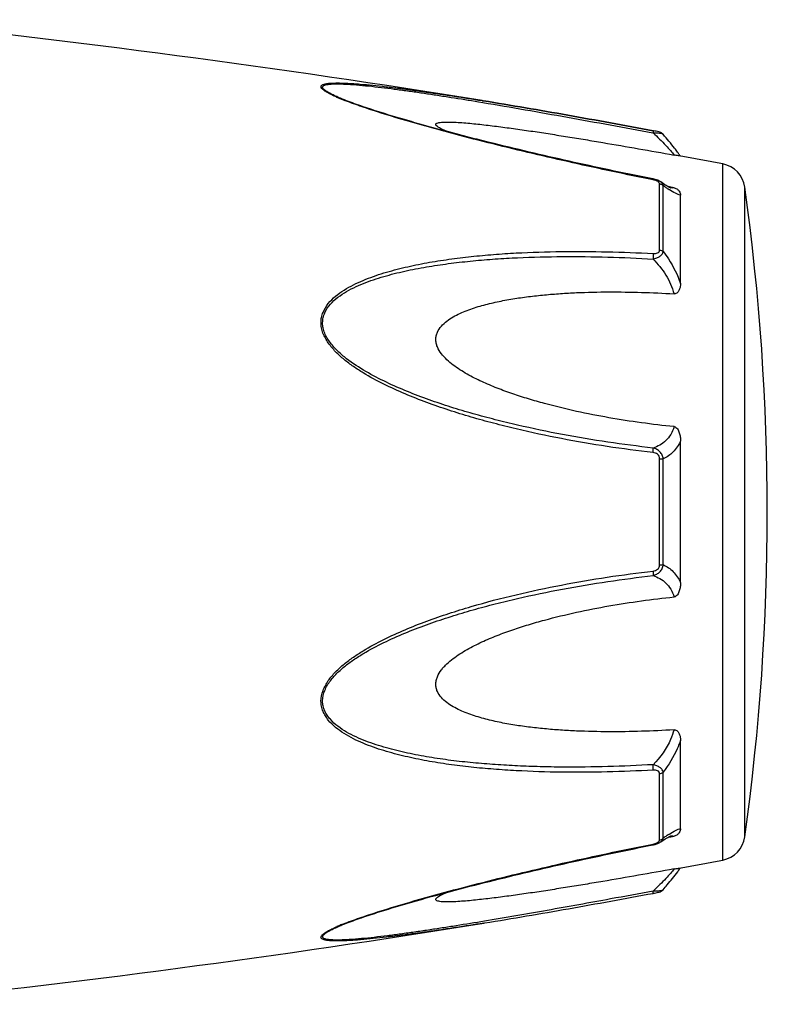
# Model space of a CAD drawing. Header units: millimetres. Extents: x 17747 to 112039, y -74980 to 446921.
# Tile 72 of 256: x 45292 to 45328, y -71153 to -71107. Entities that reach past the tile are written whole.
import ezdxf

# ---------------------------------------------------------------- set-up
doc = ezdxf.new("R2010")
doc.units = ezdxf.units.MM

msp = doc.modelspace()

# ---------------------------------------------------------------- linework, layer by layer
at = {"color": 0, "linetype": 'Continuous'}
for p, q in [((45307.321, -71110.435), (45307.318, -71110.434)), ((45313.856, -71110.6), (45314.066, -71110.635)), ((45314.031, -71110.545), (45314.05, -71110.548)), ((45314.05, -71110.548), (45314.079, -71110.553)), ((45314.079, -71110.553), (45314.05, -71110.548)), ((45322.116, -71112.072), (45322.134, -71112.076)), ((45322.153, -71111.974), (45322.137, -71111.971)), ((45322.613, -71112.143), (45322.613, -71112.143)), ((45325.434, -71146.557), (45325.434, -71113.548)), ((45322.141, -71114.262), (45321.965, -71114.227)), ((45322.441, -71117.63), (45322.441, -71114.488)), ((45322.493, -71114.397), (45322.492, -71114.397)), ((45322.5, -71114.402), (45322.493, -71114.397)), ((45322.619, -71117.702), (45322.619, -71114.578)), ((45322.977, -71114.65), (45322.848, -71114.625)), ((45322.966, -71114.686), (45322.966, -71114.686)), ((45323.127, -71114.679), (45322.977, -71114.65)), ((45326.484, -71145.458), (45326.484, -71114.647)), ((45323.434, -71119.212), (45323.434, -71115.028)), ((45323.434, -71133.4), (45323.434, -71126.688)), ((45322.441, -71132.564), (45322.441, -71127.523)), ((45322.619, -71132.549), (45322.619, -71127.538)), ((45323.434, -71145.069), (45323.434, -71140.88)), ((45322.441, -71145.607), (45322.441, -71142.462)), ((45322.619, -71145.517), (45322.619, -71142.39)), ((45322.491, -71145.7), (45322.492, -71145.699)), ((45322.492, -71145.699), (45322.5, -71145.693)), ((45322.845, -71145.473), (45322.972, -71145.448)), ((45322.965, -71145.412), (45322.965, -71145.412)), ((45322.972, -71145.448), (45323.127, -71145.419)), ((45321.949, -71145.872), (45322.141, -71145.834)), ((45307.342, -71149.655), (45307.344, -71149.654)), ((45314.107, -71149.548), (45314.155, -71149.54))]:
    msp.add_line(p, q, dxfattribs=at)
for centre, radius, start, end in [((45233.96, -71604.092), 500, 80.7849, 84.13647), ((45310.779, -71102.054), 9.088, 246.3609, 247.4013), ((45311.754, -71099.702), 11.634, 247.4181, 248.2786), ((45315.172, -71118.992), 10.1, 35.6084, 36.4199), ((45233.96, -71604.092), 499, 79.43712, 79.67776), ((45316.227, -71118.238), 8.803, 35.0395, 35.6116), ((45325.196, -71114.826), 1.3, 7.906, 79.4371), ((45321.864, -71115.658), 1.423, 75.2287, 78.791), ((45326.22, -71109.614), 6.132, 236.1693, 237.1241), ((45323.073, -71114.132), 0.564, 259.0707, 259.9327), ((45215.548, -71130.053), 112, 352.09404, 7.90596), ((45326.473, -71150.887), 6.609, 122.6489, 124.009), ((45322.356, -71145.607), 0.085, 350.9157, 359.9563), ((45328.266, -71153.532), 9.805, 124.0491, 125.1691), ((45325.196, -71145.279), 1.3, 280.5629, 352.094), ((45321.843, -71144.336), 1.527, 281.267, 282.0205), ((45233.96, -70656.013), 499, 280.32291, 280.56288), ((45315.26, -71141.185), 9.986, 323.6208, 324.6909), ((45316.541, -71142.097), 8.414, 324.7207, 325.0122), ((45320.662, -71140.142), 8.129, 280.4499, 280.9409), ((45233.96, -70656.013), 500, 275.86353, 279.22391), ((45310.855, -71158.217), 9.277, 112.3067, 113.5832), ((45311.815, -71160.538), 11.789, 111.7794, 112.3431)]:
    msp.add_arc(centre, radius, start, end, dxfattribs=at)
for points, knots in [([(45307.135, -71110.38), (45307.057, -71110.346), (45306.91, -71110.278), (45306.709, -71110.175), (45306.567, -71110.088), (45306.477, -71110.018), (45306.422, -71109.963), (45306.385, -71109.9), (45306.404, -71109.842), (45306.438, -71109.81), (45306.486, -71109.784), (45306.55, -71109.762), (45306.626, -71109.744), (45306.749, -71109.725), (45306.924, -71109.712), (45307.156, -71109.707), (45307.409, -71109.711), (45307.677, -71109.722), (45307.958, -71109.74), (45308.348, -71109.769), (45308.851, -71109.817), (45309.468, -71109.885), (45310.099, -71109.962), (45310.74, -71110.047), (45311.388, -71110.138), (45312.043, -71110.234), (45312.925, -71110.368), (45313.588, -71110.473), (45314.031, -71110.545)], [0, 0, 0, 0, 0.02948, 0.055907, 0.078214, 0.087353, 0.094931, 0.105555, 0.109954, 0.115017, 0.121315, 0.129009, 0.138057, 0.148338, 0.172058, 0.199047, 0.228459, 0.259634, 0.292171, 0.325754, 0.395293, 0.467136, 0.540634, 0.615369, 0.691049, 0.767475, 0.844512, 1, 1, 1, 1]), ([(45307.318, -71110.434), (45307.237, -71110.4), (45307.083, -71110.334), (45306.869, -71110.231), (45306.711, -71110.143), (45306.606, -71110.074), (45306.545, -71110.026), (45306.501, -71109.981), (45306.474, -71109.938), (45306.469, -71109.894), (45306.49, -71109.856), (45306.529, -71109.828), (45306.583, -71109.805), (45306.652, -71109.787), (45306.766, -71109.767), (45306.934, -71109.753), (45307.157, -71109.749), (45307.402, -71109.755), (45307.758, -71109.772), (45308.227, -71109.808), (45308.809, -71109.867), (45309.411, -71109.937), (45310.026, -71110.016), (45310.651, -71110.102), (45311.282, -71110.194), (45311.92, -71110.29), (45312.779, -71110.424), (45313.424, -71110.529), (45313.856, -71110.6)], [0, 0, 0, 0, 0.03089, 0.059177, 0.083881, 0.094457, 0.103528, 0.11093, 0.116684, 0.121223, 0.125685, 0.131127, 0.137993, 0.146338, 0.156051, 0.17896, 0.205464, 0.234539, 0.265468, 0.331155, 0.400252, 0.471609, 0.544574, 0.618731, 0.693793, 0.769568, 0.845928, 1, 1, 1, 1]), ([(45321.965, -71114.227), (45320.691, -71113.972), (45318.786, -71113.57), (45316.259, -71112.987), (45314.689, -71112.607), (45313.441, -71112.293), (45312.513, -71112.05), (45311.594, -71111.801), (45310.685, -71111.546), (45309.792, -71111.283), (45308.924, -71111.013), (45308.1, -71110.737), (45307.569, -71110.539), (45307.318, -71110.434)], [0, 0, 0, 0, 0.25737, 0.385747, 0.513657, 0.577329, 0.64069, 0.703648, 0.766063, 0.827658, 0.887975, 0.946116, 1, 1, 1, 1]), ([(45322.135, -71114.299), (45320.862, -71114.045), (45318.957, -71113.644), (45316.431, -71113.061), (45314.551, -71112.606), (45312.996, -71112.209), (45311.765, -71111.875), (45310.561, -71111.538), (45309.383, -71111.186), (45308.25, -71110.811), (45307.708, -71110.614), (45307.449, -71110.51)], [0, 0, 0, 0, 0.256646, 0.384673, 0.512244, 0.638988, 0.701822, 0.764153, 0.886175, 0.944757, 1, 1, 1, 1]), ([(45314.066, -71110.635), (45315.403, -71110.857), (45318.088, -71111.328), (45320.769, -71111.821), (45322.116, -71112.072)], [0, 0, 0, 0, 0.497132, 1, 1, 1, 1]), ([(45314.079, -71110.553), (45315.417, -71110.77), (45318.104, -71111.233), (45320.786, -71111.722), (45322.135, -71111.972)], [0, 0, 0, 0, 0.496975, 1, 1, 1, 1]), ([(45322.137, -71111.971), (45320.788, -71111.722), (45318.105, -71111.233), (45315.417, -71110.77), (45314.079, -71110.553)], [0, 0, 0, 0, 0.502936, 1, 1, 1, 1]), ([(45312.335, -71112.001), (45312.286, -71111.98), (45312.193, -71111.94), (45312.064, -71111.877), (45311.958, -71111.816), (45311.888, -71111.764), (45311.851, -71111.723), (45311.836, -71111.696), (45311.833, -71111.669), (45311.844, -71111.645), (45311.867, -71111.626), (45311.913, -71111.603), (45311.993, -71111.583), (45312.106, -71111.568), (45312.294, -71111.558), (45312.559, -71111.56), (45312.899, -71111.576), (45313.26, -71111.603), (45313.636, -71111.638), (45314.022, -71111.68), (45314.414, -71111.725), (45314.812, -71111.775), (45315.214, -71111.828), (45315.755, -71111.902), (45316.438, -71112.001), (45317.262, -71112.127), (45318.091, -71112.258), (45318.925, -71112.395), (45320.042, -71112.582), (45321.443, -71112.824), (45322.565, -71113.024), (45323.127, -71113.126)], [0, 0, 0, 0, 0.013224, 0.025246, 0.035584, 0.043707, 0.046793, 0.049242, 0.051265, 0.053246, 0.055591, 0.058505, 0.066098, 0.075763, 0.087038, 0.112872, 0.141444, 0.171707, 0.203125, 0.235343, 0.268137, 0.301392, 0.33501, 0.368911, 0.437385, 0.506544, 0.576211, 0.646269, 0.71663, 0.85801, 1, 1, 1, 1]), ([(45322.137, -71111.971), (45322.139, -71111.972), (45322.141, -71111.985), (45322.141, -71112.002), (45322.139, -71112.036), (45322.136, -71112.061), (45322.134, -71112.076)], [0, 0, 0, 0, 0.078563, 0.274425, 0.586251, 1, 1, 1, 1]), ([(45322.134, -71112.076), (45322.19, -71112.074), (45322.294, -71112.073), (45322.435, -71112.082), (45322.532, -71112.1), (45322.588, -71112.123), (45322.607, -71112.136), (45322.613, -71112.143)], [0, 0, 0, 0, 0.33971, 0.636245, 0.862204, 0.94183, 1, 1, 1, 1]), ([(45322.134, -71112.076), (45322.344, -71112.267), (45322.628, -71112.547), (45322.95, -71112.905), (45323.076, -71113.058), (45323.127, -71113.126)], [0, 0, 0, 0, 0.588807, 0.825815, 1, 1, 1, 1]), ([(45322.613, -71112.143), (45322.584, -71112.11), (45322.517, -71112.061), (45322.402, -71112.026), (45322.283, -71111.999), (45322.199, -71111.983), (45322.153, -71111.974)], [0, 0, 0, 0, 0.265729, 0.479644, 0.722816, 1, 1, 1, 1]), ([(45323.299, -71112.996), (45323.251, -71112.931), (45323.031, -71112.64), (45322.799, -71112.357), (45322.613, -71112.143)], [0, 0, 0, 0, 0.221481, 1, 1, 1, 1]), ([(45323.373, -71113.168), (45323.361, -71113.166), (45323.279, -71113.152), (45323.197, -71113.138), (45323.127, -71113.126)], [0, 0, 0, 0, 0.14802, 1, 1, 1, 1]), ([(45322.135, -71114.299), (45322.136, -71114.294), (45322.137, -71114.285), (45322.14, -71114.273), (45322.14, -71114.267), (45322.142, -71114.262), (45322.141, -71114.262)], [0, 0, 0, 0, 0.428218, 0.741394, 0.932956, 1, 1, 1, 1]), ([(45322.275, -71114.338), (45322.264, -71114.334), (45322.218, -71114.318), (45322.171, -71114.307), (45322.135, -71114.299)], [0, 0, 0, 0, 0.246414, 1, 1, 1, 1]), ([(45322.344, -71114.369), (45322.339, -71114.366), (45322.317, -71114.354), (45322.293, -71114.345), (45322.275, -71114.338)], [0, 0, 0, 0, 0.241505, 1, 1, 1, 1]), ([(45322.412, -71114.421), (45322.408, -71114.416), (45322.388, -71114.396), (45322.364, -71114.38), (45322.344, -71114.369)], [0, 0, 0, 0, 0.225244, 1, 1, 1, 1]), ([(45322.492, -71114.397), (45322.481, -71114.389), (45322.437, -71114.361), (45322.389, -71114.338), (45322.352, -71114.323)], [0, 0, 0, 0, 0.247211, 1, 1, 1, 1]), ([(45322.441, -71114.488), (45322.441, -71114.483), (45322.438, -71114.458), (45322.425, -71114.435), (45322.412, -71114.421)], [0, 0, 0, 0, 0.225175, 1, 1, 1, 1]), ([(45322.441, -71114.488), (45322.458, -71114.491), (45322.523, -71114.506), (45322.585, -71114.542), (45322.619, -71114.578)], [0, 0, 0, 0, 0.258764, 1, 1, 1, 1]), ([(45322.619, -71114.578), (45322.613, -71114.543), (45322.582, -71114.472), (45322.525, -71114.42), (45322.493, -71114.397)], [0, 0, 0, 0, 0.468978, 1, 1, 1, 1]), ([(45322.834, -71114.617), (45322.809, -71114.603), (45322.696, -71114.535), (45322.586, -71114.462), (45322.5, -71114.402)], [0, 0, 0, 0, 0.212027, 1, 1, 1, 1]), ([(45322.807, -71114.707), (45322.791, -71114.697), (45322.728, -71114.655), (45322.666, -71114.611), (45322.619, -71114.578)], [0, 0, 0, 0, 0.242177, 1, 1, 1, 1]), ([(45322.97, -71114.687), (45322.973, -71114.687), (45322.975, -71114.688), (45322.98, -71114.689), (45322.972, -71114.686), (45322.967, -71114.684), (45322.948, -71114.677), (45322.927, -71114.667), (45322.899, -71114.653), (45322.868, -71114.636), (45322.846, -71114.624), (45322.834, -71114.617)], [0, 0, 0, 0, 0.050729, 0.053439, 0.064665, 0.125059, 0.230112, 0.374221, 0.553235, 0.763061, 1, 1, 1, 1]), ([(45323.434, -71115.028), (45323.397, -71115.021), (45323.315, -71114.997), (45323.13, -71114.913), (45322.99, -71114.827), (45322.892, -71114.764)], [0, 0, 0, 0, 0.189472, 0.420855, 1, 1, 1, 1]), ([(45323.127, -71114.679), (45323.117, -71114.683), (45323.067, -71114.699), (45323.014, -71114.694), (45322.974, -71114.687)], [0, 0, 0, 0, 0.213215, 1, 1, 1, 1]), ([(45323.127, -71114.679), (45323.159, -71114.685), (45323.217, -71114.702), (45323.305, -71114.755), (45323.378, -71114.832), (45323.425, -71114.931), (45323.434, -71114.997), (45323.434, -71115.028)], [0, 0, 0, 0, 0.19482, 0.35748, 0.608365, 0.813655, 1, 1, 1, 1]), ([(45322.134, -71127.235), (45321.408, -71127.152), (45319.958, -71126.959), (45317.792, -71126.59), (45315.999, -71126.204), (45314.573, -71125.849), (45313.508, -71125.557), (45312.452, -71125.23), (45311.407, -71124.866), (45310.375, -71124.461), (45309.365, -71124.003), (45308.552, -71123.562), (45307.932, -71123.161), (45307.489, -71122.831), (45307.08, -71122.463), (45306.73, -71122.05), (45306.508, -71121.66), (45306.41, -71121.325), (45306.386, -71121.071), (45306.412, -71120.822), (45306.508, -71120.508), (45306.726, -71120.154), (45307.081, -71119.807), (45307.49, -71119.518), (45307.933, -71119.273), (45308.556, -71118.991), (45309.371, -71118.705), (45310.38, -71118.439), (45311.411, -71118.229), (45312.457, -71118.063), (45313.512, -71117.934), (45314.576, -71117.836), (45316.005, -71117.742), (45317.801, -71117.689), (45319.966, -71117.702), (45321.411, -71117.759), (45322.135, -71117.799)], [0, 0, 0, 0, 0.063635, 0.127396, 0.191296, 0.223303, 0.255348, 0.287434, 0.319562, 0.351727, 0.383919, 0.416107, 0.432182, 0.448215, 0.464156, 0.479907, 0.495291, 0.502793, 0.510127, 0.517331, 0.52445, 0.538608, 0.552922, 0.567437, 0.582127, 0.596956, 0.626929, 0.657232, 0.687777, 0.718508, 0.74939, 0.780398, 0.811517, 0.874045, 0.936883, 1, 1, 1, 1]), ([(45322.134, -71118.057), (45322.194, -71118.043), (45322.308, -71118.009), (45322.459, -71117.932), (45322.572, -71117.831), (45322.612, -71117.744), (45322.619, -71117.702)], [0, 0, 0, 0, 0.291894, 0.562609, 0.798475, 1, 1, 1, 1]), ([(45322.135, -71117.799), (45322.172, -71117.801), (45322.245, -71117.8), (45322.346, -71117.777), (45322.425, -71117.718), (45322.441, -71117.658), (45322.441, -71117.63)], [0, 0, 0, 0, 0.287056, 0.554503, 0.787456, 1, 1, 1, 1]), ([(45322.441, -71117.63), (45322.458, -71117.632), (45322.521, -71117.644), (45322.583, -71117.671), (45322.619, -71117.702)], [0, 0, 0, 0, 0.266982, 1, 1, 1, 1]), ([(45322.619, -71117.702), (45322.705, -71117.814), (45323.034, -71118.284), (45323.293, -71118.804), (45323.434, -71119.212)], [0, 0, 0, 0, 0.246978, 1, 1, 1, 1]), ([(45322.133, -71127.018), (45321.416, -71126.937), (45319.982, -71126.75), (45317.839, -71126.394), (45316.066, -71126.021), (45314.654, -71125.679), (45313.6, -71125.399), (45312.553, -71125.086), (45311.517, -71124.736), (45310.492, -71124.348), (45309.487, -71123.91), (45308.514, -71123.406), (45307.746, -71122.909), (45307.19, -71122.44), (45306.886, -71122.105), (45306.686, -71121.81), (45306.568, -71121.577), (45306.489, -71121.331), (45306.462, -71121.08), (45306.491, -71120.834), (45306.594, -71120.526), (45306.825, -71120.186), (45307.191, -71119.859), (45307.608, -71119.589), (45308.055, -71119.361), (45308.522, -71119.166), (45309.002, -71118.996), (45309.659, -71118.797), (45310.498, -71118.594), (45311.521, -71118.402), (45312.558, -71118.253), (45313.604, -71118.137), (45314.657, -71118.05), (45316.071, -71117.97), (45317.849, -71117.93), (45319.989, -71117.953), (45321.419, -71118.015), (45322.134, -71118.057)], [0, 0, 0, 0, 0.063589, 0.127295, 0.191136, 0.223111, 0.255121, 0.287171, 0.319267, 0.351401, 0.383569, 0.41575, 0.447866, 0.463844, 0.479652, 0.487454, 0.495134, 0.502662, 0.51, 0.517195, 0.524298, 0.538439, 0.552765, 0.567303, 0.582017, 0.596869, 0.611832, 0.626888, 0.657217, 0.687781, 0.718525, 0.749415, 0.780427, 0.811548, 0.874072, 0.936899, 1, 1, 1, 1]), ([(45322.135, -71117.799), (45322.14, -71117.839), (45322.143, -71117.925), (45322.138, -71118.011), (45322.134, -71118.057)], [0, 0, 0, 0, 0.467767, 1, 1, 1, 1]), ([(45322.134, -71118.057), (45322.365, -71118.285), (45322.774, -71118.796), (45323.045, -71119.397), (45323.127, -71119.711)], [0, 0, 0, 0, 0.500208, 1, 1, 1, 1]), ([(45323.127, -71126.006), (45322.61, -71125.954), (45321.579, -71125.831), (45320.037, -71125.59), (45318.502, -71125.291), (45317.234, -71124.984), (45316.228, -71124.695), (45315.48, -71124.454), (45314.741, -71124.184), (45314.016, -71123.878), (45313.429, -71123.583), (45312.979, -71123.312), (45312.656, -71123.089), (45312.356, -71122.84), (45312.092, -71122.558), (45311.924, -71122.286), (45311.848, -71122.049), (45311.828, -71121.869), (45311.848, -71121.692), (45311.923, -71121.47), (45312.091, -71121.226), (45312.357, -71120.991), (45312.658, -71120.796), (45312.98, -71120.632), (45313.431, -71120.443), (45314.02, -71120.255), (45314.744, -71120.079), (45315.483, -71119.942), (45316.23, -71119.835), (45316.985, -71119.753), (45317.744, -71119.691), (45318.762, -71119.635), (45320.042, -71119.608), (45321.583, -71119.629), (45322.612, -71119.678), (45323.127, -71119.711)], [0, 0, 0, 0, 0.063495, 0.12712, 0.190878, 0.25478, 0.286791, 0.31884, 0.350926, 0.383041, 0.415158, 0.431203, 0.447213, 0.463143, 0.478902, 0.4943, 0.5018, 0.509129, 0.516317, 0.523425, 0.537606, 0.551987, 0.566584, 0.581352, 0.596258, 0.626376, 0.656797, 0.687441, 0.718253, 0.749203, 0.780268, 0.811433, 0.874017, 0.936884, 1, 1, 1, 1]), ([(45323.434, -71119.212), (45323.434, -71119.264), (45323.426, -71119.367), (45323.391, -71119.492), (45323.343, -71119.586), (45323.292, -71119.651), (45323.221, -71119.703), (45323.158, -71119.713), (45323.127, -71119.711)], [0, 0, 0, 0, 0.238003, 0.476366, 0.597445, 0.721615, 0.853559, 1, 1, 1, 1]), ([(45323.127, -71126.006), (45323.089, -71126.136), (45322.989, -71126.376), (45322.755, -71126.675), (45322.463, -71126.89), (45322.245, -71126.983), (45322.133, -71127.018)], [0, 0, 0, 0, 0.272929, 0.523074, 0.761734, 1, 1, 1, 1]), ([(45323.127, -71126.006), (45323.16, -71126.01), (45323.226, -71126.036), (45323.294, -71126.113), (45323.343, -71126.201), (45323.391, -71126.326), (45323.426, -71126.489), (45323.434, -71126.621), (45323.434, -71126.687)], [0, 0, 0, 0, 0.125535, 0.252013, 0.377694, 0.502869, 0.751849, 1, 1, 1, 1]), ([(45322.619, -71127.538), (45322.613, -71127.475), (45322.579, -71127.35), (45322.469, -71127.192), (45322.314, -71127.078), (45322.195, -71127.033), (45322.133, -71127.018)], [0, 0, 0, 0, 0.250125, 0.500215, 0.750197, 1, 1, 1, 1]), ([(45322.134, -71127.235), (45322.138, -71127.193), (45322.141, -71127.121), (45322.139, -71127.048), (45322.133, -71127.018)], [0, 0, 0, 0, 0.583261, 1, 1, 1, 1]), ([(45323.434, -71126.688), (45323.347, -71126.877), (45323.123, -71127.218), (45322.79, -71127.454), (45322.619, -71127.538)], [0, 0, 0, 0, 0.522223, 1, 1, 1, 1]), ([(45322.441, -71127.523), (45322.441, -71127.485), (45322.426, -71127.406), (45322.353, -71127.311), (45322.249, -71127.256), (45322.173, -71127.24), (45322.134, -71127.235)], [0, 0, 0, 0, 0.249368, 0.500015, 0.750587, 1, 1, 1, 1]), ([(45322.441, -71127.523), (45322.458, -71127.523), (45322.517, -71127.526), (45322.577, -71127.53), (45322.619, -71127.538)], [0, 0, 0, 0, 0.284006, 1, 1, 1, 1]), ([(45322.134, -71133.068), (45322.195, -71133.053), (45322.315, -71133.008), (45322.469, -71132.894), (45322.579, -71132.736), (45322.613, -71132.612), (45322.619, -71132.549)], [0, 0, 0, 0, 0.249817, 0.499798, 0.74986, 1, 1, 1, 1]), ([(45322.135, -71132.851), (45322.173, -71132.847), (45322.249, -71132.831), (45322.353, -71132.775), (45322.426, -71132.68), (45322.441, -71132.602), (45322.441, -71132.564)], [0, 0, 0, 0, 0.249451, 0.500018, 0.750583, 1, 1, 1, 1]), ([(45322.441, -71132.564), (45322.458, -71132.563), (45322.517, -71132.561), (45322.577, -71132.556), (45322.619, -71132.549)], [0, 0, 0, 0, 0.284019, 1, 1, 1, 1]), ([(45322.619, -71132.549), (45322.79, -71132.633), (45323.123, -71132.87), (45323.347, -71133.211), (45323.434, -71133.4)], [0, 0, 0, 0, 0.477899, 1, 1, 1, 1]), ([(45322.134, -71142.292), (45321.411, -71142.332), (45319.965, -71142.391), (45317.8, -71142.407), (45316.004, -71142.346), (45314.576, -71142.253), (45313.511, -71142.158), (45312.456, -71142.028), (45311.41, -71141.86), (45310.38, -71141.65), (45309.371, -71141.384), (45308.555, -71141.098), (45307.933, -71140.815), (45307.49, -71140.569), (45307.081, -71140.28), (45306.785, -71139.988), (45306.595, -71139.721), (45306.482, -71139.503), (45306.41, -71139.266), (45306.377, -71138.931), (45306.469, -71138.501), (45306.728, -71138.036), (45307.08, -71137.623), (45307.489, -71137.256), (45307.931, -71136.925), (45308.552, -71136.524), (45309.366, -71136.084), (45310.375, -71135.625), (45311.407, -71135.22), (45312.453, -71134.858), (45313.861, -71134.423), (45315.639, -71133.956), (45317.794, -71133.502), (45319.959, -71133.13), (45321.409, -71132.935), (45322.135, -71132.851)], [0, 0, 0, 0, 0.063127, 0.125969, 0.188473, 0.219596, 0.250616, 0.281496, 0.312222, 0.342767, 0.373071, 0.403045, 0.417875, 0.432563, 0.447076, 0.461383, 0.468491, 0.475585, 0.482706, 0.489913, 0.504703, 0.520085, 0.535843, 0.551789, 0.567824, 0.583902, 0.616092, 0.648285, 0.680449, 0.712576, 0.744661, 0.808707, 0.872603, 0.936364, 1, 1, 1, 1]), ([(45322.133, -71142.034), (45321.418, -71142.075), (45319.988, -71142.138), (45318.202, -71142.159), (45316.778, -71142.135), (45315.715, -71142.095), (45314.657, -71142.034), (45313.603, -71141.951), (45312.557, -71141.836), (45311.52, -71141.683), (45310.497, -71141.493), (45309.493, -71141.249), (45308.679, -71140.987), (45308.054, -71140.725), (45307.607, -71140.497), (45307.191, -71140.227), (45306.885, -71139.952), (45306.686, -71139.695), (45306.566, -71139.484), (45306.488, -71139.252), (45306.453, -71138.921), (45306.553, -71138.495), (45306.826, -71138.043), (45307.19, -71137.645), (45307.606, -71137.294), (45308.053, -71136.978), (45308.675, -71136.595), (45309.488, -71136.175), (45310.493, -71135.736), (45311.517, -71135.348), (45312.555, -71135.001), (45313.601, -71134.688), (45314.655, -71134.404), (45316.066, -71134.062), (45317.841, -71133.698), (45319.983, -71133.338), (45321.417, -71133.149), (45322.134, -71133.068)], [0, 0, 0, 0, 0.063114, 0.125949, 0.157245, 0.188456, 0.219582, 0.250607, 0.281495, 0.312234, 0.342798, 0.373129, 0.40314, 0.417992, 0.432705, 0.447241, 0.461558, 0.468661, 0.475744, 0.482848, 0.490045, 0.504858, 0.520307, 0.536124, 0.552106, 0.56816, 0.584244, 0.616427, 0.648598, 0.680734, 0.712828, 0.744881, 0.776894, 0.808867, 0.872702, 0.936412, 1, 1, 1, 1]), ([(45322.135, -71132.851), (45322.139, -71132.893), (45322.142, -71132.965), (45322.14, -71133.038), (45322.134, -71133.068)], [0, 0, 0, 0, 0.582827, 1, 1, 1, 1]), ([(45322.134, -71133.068), (45322.246, -71133.104), (45322.464, -71133.197), (45322.755, -71133.413), (45322.989, -71133.711), (45323.089, -71133.952), (45323.127, -71134.081)], [0, 0, 0, 0, 0.238394, 0.476974, 0.727116, 1, 1, 1, 1]), ([(45323.434, -71133.401), (45323.434, -71133.467), (45323.426, -71133.599), (45323.391, -71133.762), (45323.343, -71133.887), (45323.294, -71133.975), (45323.226, -71134.051), (45323.16, -71134.078), (45323.127, -71134.081)], [0, 0, 0, 0, 0.248169, 0.497163, 0.622341, 0.748019, 0.874484, 1, 1, 1, 1]), ([(45323.127, -71140.38), (45322.612, -71140.413), (45321.583, -71140.461), (45320.042, -71140.483), (45318.762, -71140.455), (45317.744, -71140.398), (45316.985, -71140.337), (45316.23, -71140.254), (45315.483, -71140.147), (45314.744, -71140.009), (45314.02, -71139.834), (45313.431, -71139.645), (45312.98, -71139.456), (45312.658, -71139.292), (45312.356, -71139.097), (45312.091, -71138.862), (45311.922, -71138.618), (45311.847, -71138.396), (45311.828, -71138.218), (45311.848, -71138.038), (45311.925, -71137.802), (45312.058, -71137.585), (45312.222, -71137.39), (45312.405, -71137.206), (45312.657, -71136.998), (45312.979, -71136.774), (45313.429, -71136.504), (45314.016, -71136.209), (45314.741, -71135.902), (45315.48, -71135.633), (45316.228, -71135.391), (45317.234, -71135.103), (45318.502, -71134.796), (45320.037, -71134.497), (45321.579, -71134.257), (45322.61, -71134.134), (45323.127, -71134.081)], [0, 0, 0, 0, 0.063112, 0.125975, 0.188555, 0.219719, 0.250782, 0.281729, 0.312543, 0.343186, 0.373609, 0.403727, 0.418634, 0.433407, 0.448005, 0.462391, 0.476578, 0.483689, 0.490881, 0.498215, 0.505719, 0.521118, 0.528977, 0.536891, 0.552822, 0.568831, 0.584876, 0.616992, 0.649103, 0.681187, 0.713234, 0.745242, 0.809138, 0.87289, 0.93651, 1, 1, 1, 1]), ([(45323.127, -71140.38), (45323.086, -71140.535), (45322.869, -71141.148), (45322.479, -71141.691), (45322.133, -71142.034)], [0, 0, 0, 0, 0.247925, 1, 1, 1, 1]), ([(45323.127, -71140.38), (45323.158, -71140.378), (45323.221, -71140.388), (45323.293, -71140.44), (45323.343, -71140.506), (45323.391, -71140.599), (45323.426, -71140.725), (45323.434, -71140.828), (45323.434, -71140.879)], [0, 0, 0, 0, 0.146355, 0.278259, 0.402425, 0.523518, 0.761934, 1, 1, 1, 1]), ([(45323.434, -71140.88), (45323.387, -71141.016), (45323.176, -71141.55), (45322.879, -71142.048), (45322.619, -71142.39)], [0, 0, 0, 0, 0.251574, 1, 1, 1, 1]), ([(45322.619, -71142.39), (45322.612, -71142.348), (45322.572, -71142.26), (45322.459, -71142.159), (45322.308, -71142.081), (45322.193, -71142.048), (45322.133, -71142.034)], [0, 0, 0, 0, 0.201639, 0.43756, 0.708236, 1, 1, 1, 1]), ([(45322.134, -71142.292), (45322.139, -71142.252), (45322.142, -71142.166), (45322.138, -71142.08), (45322.133, -71142.034)], [0, 0, 0, 0, 0.467922, 1, 1, 1, 1]), ([(45322.441, -71142.462), (45322.441, -71142.434), (45322.424, -71142.373), (45322.346, -71142.314), (45322.244, -71142.291), (45322.172, -71142.29), (45322.134, -71142.292)], [0, 0, 0, 0, 0.212614, 0.445637, 0.713059, 1, 1, 1, 1]), ([(45322.441, -71142.462), (45322.458, -71142.459), (45322.521, -71142.448), (45322.583, -71142.42), (45322.619, -71142.39)], [0, 0, 0, 0, 0.267018, 1, 1, 1, 1]), ([(45322.908, -71145.322), (45323.003, -71145.261), (45323.139, -71145.179), (45323.318, -71145.099), (45323.398, -71145.075), (45323.434, -71145.069)], [0, 0, 0, 0, 0.577794, 0.80943, 1, 1, 1, 1]), ([(45323.434, -71145.069), (45323.434, -71145.1), (45323.425, -71145.166), (45323.378, -71145.265), (45323.305, -71145.343), (45323.217, -71145.395), (45323.159, -71145.413), (45323.127, -71145.419)], [0, 0, 0, 0, 0.186516, 0.391937, 0.642812, 0.805374, 1, 1, 1, 1]), ([(45322.274, -71145.758), (45322.28, -71145.756), (45322.304, -71145.747), (45322.326, -71145.736), (45322.343, -71145.728)], [0, 0, 0, 0, 0.257368, 1, 1, 1, 1]), ([(45322.297, -71145.793), (45322.314, -71145.788), (45322.382, -71145.763), (45322.447, -71145.73), (45322.491, -71145.7)], [0, 0, 0, 0, 0.254193, 1, 1, 1, 1]), ([(45322.343, -71145.728), (45322.356, -71145.72), (45322.397, -71145.695), (45322.434, -71145.654), (45322.44, -71145.62)], [0, 0, 0, 0, 0.308636, 1, 1, 1, 1]), ([(45322.441, -71145.607), (45322.458, -71145.604), (45322.523, -71145.589), (45322.585, -71145.553), (45322.619, -71145.517)], [0, 0, 0, 0, 0.258792, 1, 1, 1, 1]), ([(45322.492, -71145.699), (45322.525, -71145.676), (45322.582, -71145.624), (45322.613, -71145.552), (45322.619, -71145.517)], [0, 0, 0, 0, 0.53106, 1, 1, 1, 1]), ([(45322.5, -71145.693), (45322.531, -71145.672), (45322.639, -71145.599), (45322.748, -71145.528), (45322.83, -71145.482)], [0, 0, 0, 0, 0.283099, 1, 1, 1, 1]), ([(45322.83, -71145.482), (45322.859, -71145.465), (45322.905, -71145.44), (45322.952, -71145.418), (45322.97, -71145.411)], [0, 0, 0, 0, 0.632551, 1, 1, 1, 1]), ([(45322.965, -71145.412), (45322.981, -71145.408), (45323.034, -71145.4), (45323.092, -71145.403), (45323.127, -71145.419)], [0, 0, 0, 0, 0.296315, 1, 1, 1, 1]), ([(45307.342, -71149.655), (45307.594, -71149.55), (45308.124, -71149.353), (45308.948, -71149.077), (45309.814, -71148.808), (45311.008, -71148.457), (45312.532, -71148.038), (45315.012, -71147.401), (45318.151, -71146.664), (45320.68, -71146.127), (45321.949, -71145.872)], [0, 0, 0, 0, 0.054079, 0.112293, 0.172626, 0.23422, 0.359577, 0.486553, 0.742745, 1, 1, 1, 1]), ([(45307.441, -71149.591), (45307.701, -71149.487), (45308.242, -71149.29), (45309.375, -71148.914), (45310.859, -71148.471), (45312.685, -71147.969), (45315.174, -71147.329), (45318.324, -71146.59), (45320.861, -71146.051), (45322.135, -71145.796)], [0, 0, 0, 0, 0.055213, 0.113792, 0.23581, 0.360995, 0.487722, 0.743348, 1, 1, 1, 1]), ([(45322.135, -71145.796), (45322.136, -71145.801), (45322.138, -71145.811), (45322.14, -71145.823), (45322.14, -71145.829), (45322.142, -71145.833), (45322.141, -71145.834)], [0, 0, 0, 0, 0.428099, 0.741246, 0.932847, 1, 1, 1, 1]), ([(45323.127, -71146.979), (45322.564, -71147.081), (45321.441, -71147.281), (45320.037, -71147.523), (45318.918, -71147.711), (45318.083, -71147.847), (45317.252, -71147.978), (45316.427, -71148.104), (45315.744, -71148.203), (45315.201, -71148.277), (45314.799, -71148.33), (45314.401, -71148.379), (45314.008, -71148.425), (45313.623, -71148.465), (45313.246, -71148.5), (45312.885, -71148.527), (45312.545, -71148.543), (45312.282, -71148.544), (45312.096, -71148.532), (45311.983, -71148.517), (45311.906, -71148.496), (45311.862, -71148.472), (45311.841, -71148.452), (45311.833, -71148.426), (45311.838, -71148.399), (45311.855, -71148.372), (45311.895, -71148.331), (45311.968, -71148.279), (45312.076, -71148.217), (45312.207, -71148.154), (45312.301, -71148.113), (45312.35, -71148.092)], [0, 0, 0, 0, 0.142006, 0.283398, 0.353765, 0.423828, 0.493495, 0.562647, 0.631121, 0.66502, 0.698626, 0.731869, 0.764656, 0.796849, 0.828224, 0.858442, 0.886945, 0.912611, 0.92378, 0.93331, 0.940718, 0.943524, 0.945777, 0.947738, 0.949832, 0.952411, 0.955637, 0.963997, 0.974507, 0.98666, 1, 1, 1, 1]), ([(45323.127, -71146.979), (45323.076, -71147.047), (45322.95, -71147.2), (45322.727, -71147.448), (45322.449, -71147.733), (45322.243, -71147.93), (45322.134, -71148.03)], [0, 0, 0, 0, 0.174298, 0.411219, 0.692021, 1, 1, 1, 1]), ([(45322.613, -71147.963), (45322.679, -71147.888), (45322.916, -71147.609), (45323.143, -71147.322), (45323.3, -71147.108)], [0, 0, 0, 0, 0.274505, 1, 1, 1, 1]), ([(45323.127, -71146.979), (45323.158, -71146.973), (45323.242, -71146.959), (45323.327, -71146.945), (45323.379, -71146.936)], [0, 0, 0, 0, 0.376124, 1, 1, 1, 1]), ([(45322.134, -71148.03), (45321.463, -71148.155), (45319.792, -71148.463), (45317.13, -71148.946), (45315.134, -71149.289), (45314.141, -71149.455)], [0, 0, 0, 0, 0.251917, 0.627872, 1, 1, 1, 1]), ([(45322.613, -71147.964), (45322.607, -71147.971), (45322.588, -71147.984), (45322.533, -71148.006), (45322.435, -71148.024), (45322.294, -71148.033), (45322.189, -71148.032), (45322.134, -71148.03)], [0, 0, 0, 0, 0.057868, 0.137343, 0.363312, 0.660033, 1, 1, 1, 1]), ([(45322.136, -71148.135), (45322.139, -71148.135), (45322.14, -71148.122), (45322.141, -71148.104), (45322.138, -71148.07), (45322.135, -71148.045), (45322.134, -71148.03)], [0, 0, 0, 0, 0.078467, 0.274376, 0.586265, 1, 1, 1, 1]), ([(45322.205, -71148.122), (45322.244, -71148.115), (45322.319, -71148.1), (45322.424, -71148.075), (45322.527, -71148.04), (45322.587, -71147.994), (45322.613, -71147.964)], [0, 0, 0, 0, 0.273626, 0.507992, 0.727544, 1, 1, 1, 1]), ([(45314.155, -71149.54), (45315.48, -71149.324), (45318.142, -71148.866), (45320.8, -71148.382), (45322.136, -71148.135)], [0, 0, 0, 0, 0.497068, 1, 1, 1, 1]), ([(45314.141, -71149.455), (45313.696, -71149.529), (45313.029, -71149.639), (45312.143, -71149.778), (45311.484, -71149.878), (45310.831, -71149.974), (45310.185, -71150.064), (45309.549, -71150.148), (45308.926, -71150.222), (45308.322, -71150.285), (45307.835, -71150.325), (45307.464, -71150.345), (45307.207, -71150.352), (45306.973, -71150.349), (45306.795, -71150.337), (45306.672, -71150.318), (45306.597, -71150.301), (45306.537, -71150.279), (45306.493, -71150.251), (45306.469, -71150.212), (45306.474, -71150.167), (45306.5, -71150.123), (45306.545, -71150.076), (45306.605, -71150.027), (45306.712, -71149.955), (45306.875, -71149.865), (45307.098, -71149.758), (45307.258, -71149.69), (45307.342, -71149.655)], [0, 0, 0, 0, 0.153439, 0.229445, 0.304902, 0.379707, 0.453642, 0.526452, 0.597735, 0.666841, 0.732698, 0.763801, 0.793118, 0.81995, 0.843381, 0.853458, 0.862207, 0.869459, 0.875128, 0.87961, 0.884095, 0.889726, 0.896977, 0.905865, 0.916254, 0.94079, 0.969089, 1, 1, 1, 1]), ([(45314.107, -71149.548), (45313.66, -71149.62), (45312.991, -71149.727), (45312.101, -71149.862), (45311.441, -71149.959), (45310.786, -71150.051), (45310.139, -71150.136), (45309.503, -71150.215), (45308.88, -71150.284), (45308.372, -71150.332), (45307.978, -71150.362), (45307.694, -71150.379), (45307.423, -71150.391), (45307.167, -71150.395), (45306.933, -71150.39), (45306.755, -71150.377), (45306.63, -71150.358), (45306.552, -71150.34), (45306.487, -71150.319), (45306.437, -71150.293), (45306.402, -71150.26), (45306.39, -71150.218), (45306.402, -71150.173), (45306.433, -71150.129), (45306.48, -71150.081), (45306.569, -71150.011), (45306.713, -71149.922), (45306.915, -71149.818), (45307.064, -71149.75), (45307.143, -71149.715)], [0, 0, 0, 0, 0.155309, 0.232207, 0.308518, 0.38411, 0.45876, 0.532202, 0.604002, 0.673502, 0.707078, 0.73962, 0.77081, 0.800217, 0.827213, 0.851007, 0.8614, 0.870581, 0.878415, 0.8848, 0.889847, 0.894233, 0.899058, 0.905123, 0.912705, 0.92179, 0.943969, 0.970425, 1, 1, 1, 1])]:
    msp.add_open_spline(points, degree=3, knots=knots, dxfattribs=at)
for points in [[(45322.352, -71114.323), (45322.312, -71114.306), (45322.27, -71114.293), (45322.227, -71114.282)], [(45322.135, -71145.796), (45322.166, -71145.79), (45322.197, -71145.783), (45322.227, -71145.774)], [(45322.227, -71145.774), (45322.243, -71145.769), (45322.259, -71145.764), (45322.274, -71145.758)], [(45322.161, -71145.83), (45322.207, -71145.82), (45322.252, -71145.808), (45322.297, -71145.793)]]:
    msp.add_open_spline(points, degree=3, dxfattribs=at)

doc.saveas('drawing.dxf')
